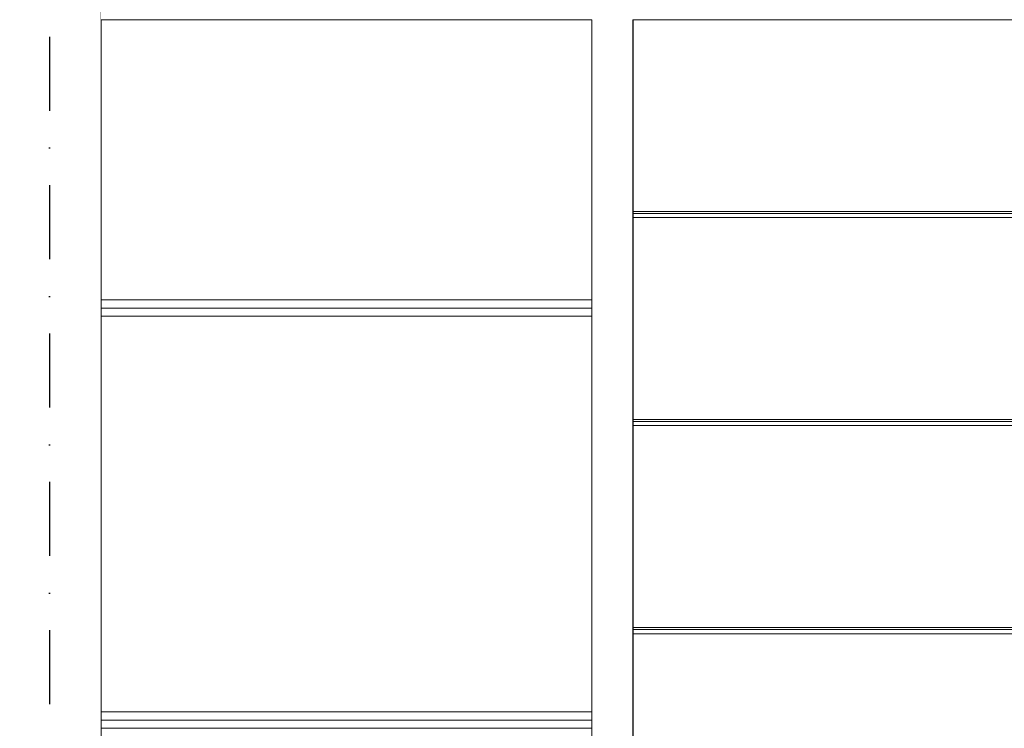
# Model space of a CAD drawing. Header units: millimetres. Extents: x -12989 to 402831, y -50461 to 30884.
# Tile 97 of 175: x 380504 to 382895, y -43681 to -41961. Entities that reach past the tile are written whole.
import ezdxf
from ezdxf.enums import TextEntityAlignment as Align

# ---------------------------------------------------------------- set-up
doc = ezdxf.new("R2010")
doc.units = ezdxf.units.MM
doc.header["$MEASUREMENT"] = 0
doc.linetypes.add('Kropki i Kreski', pattern=[360, 180, -90, 0, -90])
doc.linetypes.add('Wipeout_Contour', pattern=[1000, 0, -1000])
for name, color, linetype in [('AS_Belki.Import IFC', 7, 'Continuous'), ('AS_Blachy.Import IFC', 7, 'Continuous'), ('Nowe_A__SCIANY', 7, 'Continuous'), ('Nowe_Drzwi Archicad', 7, 'Continuous'), ('Nowe_Warstwa IFC.Import IFC', 7, 'Continuous')]:
    doc.layers.add(name, color=color, linetype=linetype)
for name, color, linetype, lineweight in [('AS_Belki.Import IFC_Nr_pióra__88', 7, 'Continuous', 13), ('AS_Belki.Import IFC_Nr_pióra__90', 7, 'Continuous', 13), ('AS_Blachy.Import IFC_Nr_pióra__4', 7, 'Continuous', 13), ('Nowe_A__SCIANY_Nr_pióra__87', 7, 'Continuous', 13), ('Nowe_Drzwi Archicad_Nr_pióra__81', 7, 'Continuous', 13), ('Nowe_Warstwa IFC.Import IFC_Nr_pióra__1', 7, 'Continuous', 13), ('Nowe_Warstwa IFC.Import IFC_Nr_pióra__25', 7, 'Continuous', 25)]:
    doc.layers.add(name, color=color, linetype=linetype, lineweight=lineweight)
doc.styles.add('STYL_AUTOMATYCZNY_1', font='arial.ttf')

# ---------------------------------------------------------------- blocks, each defined once
blk = doc.blocks.new('ElemPrzekroju_2_1', base_point=(362576.7, -45960.6))
at = {"color": 254, "linetype": 'Wipeout_Contour', "lineweight": 0, "ltscale": 1534544.820453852}
blk.add_wipeout([(380701.1, -41960.6), (380701.1, -42640.6), (381892.6, -42640.6), (381892.6, -41960.6)], dxfattribs=at).dxf.layer = 'Nowe_A__SCIANY'
at = {"color": 254, "linetype": 'Wipeout_Contour', "lineweight": 0, "ltscale": 1537312.5013713}
blk.add_wipeout([(381992.6, -42640.6), (381993.4, -42640.6), (381993.4, -41960.6), (381992.6, -41960.6)], dxfattribs=at).dxf.layer = 'Nowe_A__SCIANY'
at = {"color": 254, "linetype": 'Wipeout_Contour', "lineweight": 0, "ltscale": 1534699.222922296}
blk.add_wipeout([(380701.1, -42660.6), (381892.6, -42660.6), (381892.6, -42640.6), (380701.1, -42640.6)], dxfattribs=at).dxf.layer = 'Nowe_A__SCIANY'
at = {"color": 254, "linetype": 'Wipeout_Contour', "lineweight": 0, "ltscale": 1537466.625563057}
blk.add_wipeout([(381992.6, -42660.6), (381993.4, -42660.6), (381993.4, -42640.6), (381992.6, -42640.6)], dxfattribs=at).dxf.layer = 'Nowe_A__SCIANY'
at = {"layer": 'Nowe_A__SCIANY_Nr_pióra__87', "color": 7, "linetype": 'Continuous', "lineweight": 13}
for p, q in [((381892.6, -42640.6), (380701.1, -42640.6)), ((381993.4, -42640.6), (381992.6, -42640.6))]:
    blk.add_line(p, q, dxfattribs=at)
at = {"color": 254, "linetype": 'Wipeout_Contour', "lineweight": 0, "ltscale": 1534708.118068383}
blk.add_wipeout([(380701.1, -42660.6), (380701.1, -42680.6), (381892.6, -42680.6), (381892.6, -42660.6)], dxfattribs=at).dxf.layer = 'Nowe_A__SCIANY'
at = {"color": 254, "linetype": 'Wipeout_Contour', "lineweight": 0, "ltscale": 1537475.504700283}
blk.add_wipeout([(381992.6, -42660.6), (381992.6, -42680.6), (381993.4, -42680.6), (381993.4, -42660.6)], dxfattribs=at).dxf.layer = 'Nowe_A__SCIANY'
at = {"layer": 'Nowe_A__SCIANY_Nr_pióra__87', "color": 7, "linetype": 'Continuous', "lineweight": 13}
for p, q in [((380701.1, -42660.6), (381892.6, -42660.6)), ((381992.6, -42660.6), (381993.4, -42660.6))]:
    blk.add_line(p, q, dxfattribs=at)
at = {"color": 254, "linetype": 'Wipeout_Contour', "lineweight": 0, "ltscale": 1534928.52110767}
blk.add_wipeout([(381892.6, -42680.6), (380701.1, -42680.6), (380701.1, -43640.6), (381892.6, -43640.6)], dxfattribs=at).dxf.layer = 'Nowe_A__SCIANY'
at = {"color": 254, "linetype": 'Wipeout_Contour', "lineweight": 0, "ltscale": 1537695.510607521}
blk.add_wipeout([(381992.6, -43640.6), (381993.4, -43640.6), (381993.4, -42680.6), (381992.6, -42680.6)], dxfattribs=at).dxf.layer = 'Nowe_A__SCIANY'
at = {"layer": 'Nowe_A__SCIANY_Nr_pióra__87', "color": 7, "linetype": 'Continuous', "lineweight": 13}
for p, q in [((381892.6, -42680.6), (380701.1, -42680.6)), ((381993.4, -42680.6), (381992.6, -42680.6))]:
    blk.add_line(p, q, dxfattribs=at)
at = {"color": 254, "linetype": 'Wipeout_Contour', "lineweight": 0, "ltscale": 1535149.02440714}
blk.add_wipeout([(381892.6, -43640.6), (380701.1, -43640.6), (380701.1, -43660.6), (381892.6, -43660.6)], dxfattribs=at).dxf.layer = 'Nowe_A__SCIANY'
at = {"color": 254, "linetype": 'Wipeout_Contour', "lineweight": 0, "ltscale": 1537915.616575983}
blk.add_wipeout([(381992.6, -43640.6), (381992.6, -43660.6), (381993.4, -43660.6), (381993.4, -43640.6)], dxfattribs=at).dxf.layer = 'Nowe_A__SCIANY'
at = {"layer": 'Nowe_A__SCIANY_Nr_pióra__87', "color": 7, "linetype": 'Continuous', "lineweight": 13}
for p, q in [((381892.6, -43640.6), (380701.1, -43640.6)), ((381993.4, -43640.6), (381992.6, -43640.6))]:
    blk.add_line(p, q, dxfattribs=at)
at = {"color": 254, "linetype": 'Wipeout_Contour', "lineweight": 0, "ltscale": 1535158.12539183}
blk.add_wipeout([(380701.1, -43660.6), (380701.1, -43680.6), (381892.6, -43680.6), (381892.6, -43660.6)], dxfattribs=at).dxf.layer = 'Nowe_A__SCIANY'
at = {"color": 254, "linetype": 'Wipeout_Contour', "lineweight": 0, "ltscale": 1537924.701167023}
blk.add_wipeout([(381992.6, -43680.6), (381993.4, -43680.6), (381993.4, -43660.6), (381992.6, -43660.6)], dxfattribs=at).dxf.layer = 'Nowe_A__SCIANY'
at = {"layer": 'Nowe_A__SCIANY_Nr_pióra__87', "color": 7, "linetype": 'Continuous', "lineweight": 13}
for p, q in [((380701.1, -43660.6), (381892.6, -43660.6)), ((381992.6, -43660.6), (381993.4, -43660.6)), ((381892.6, -43680.6), (380701.1, -43680.6)), ((381993.4, -43680.6), (381992.6, -43680.6))]:
    blk.add_line(p, q, dxfattribs=at)
blk = doc.blocks.new('ElemPrzekroju_5_1', base_point=(362576.7, -45960.6))
at = {"color": 254, "linetype": 'Wipeout_Contour', "lineweight": 0, "ltscale": 1543832.24653628}
blk.add_wipeout([(385242.6, -42431.1), (381993.4, -42431.1), (381993.4, -42441.1), (385242.6, -42441.1)], dxfattribs=at).dxf.layer = 'Nowe_Drzwi Archicad'
at = {"color": 254, "linetype": 'Wipeout_Contour', "lineweight": 0, "ltscale": 1544055.610332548}
blk.add_wipeout([(385242.6, -42936), (381993.4, -42936), (381993.4, -42946), (385242.6, -42946)], dxfattribs=at).dxf.layer = 'Nowe_Drzwi Archicad'
at = {"color": 254, "linetype": 'Wipeout_Contour', "lineweight": 0, "ltscale": 1544281.605580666}
blk.add_wipeout([(385242.6, -43441), (381993.4, -43441), (381993.4, -43450.9), (385242.6, -43450.9)], dxfattribs=at).dxf.layer = 'Nowe_Drzwi Archicad'
at = {"color": 254, "linetype": 'Wipeout_Contour', "lineweight": 0, "ltscale": 1544423.235567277}
blk.add_wipeout([(385242.6, -43450.9), (381993.4, -43450.9), (381993.4, -44065.9), (385242.6, -44065.9)], dxfattribs=at).dxf.layer = 'Nowe_Drzwi Archicad'
at = {"color": 254, "linetype": 'Wipeout_Contour', "lineweight": 0, "ltscale": 1544278.252198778}
blk.add_wipeout([(385242.6, -43436), (381993.4, -43436), (381993.4, -43441), (385242.6, -43441)], dxfattribs=at).dxf.layer = 'Nowe_Drzwi Archicad'
at = {"layer": 'Nowe_Drzwi Archicad_Nr_pióra__81', "color": 7, "linetype": 'Continuous', "lineweight": 13}
for p, q in [((381993.4, -44065.9), (381993.4, -43450.9)), ((381993.4, -43450.9), (385242.6, -43450.9))]:
    blk.add_line(p, q, dxfattribs=at)
at = {"color": 254, "linetype": 'Wipeout_Contour', "lineweight": 0, "ltscale": 1544167.481261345}
blk.add_wipeout([(385242.6, -42946), (381993.4, -42946), (381993.4, -43436), (385242.6, -43436)], dxfattribs=at).dxf.layer = 'Nowe_Drzwi Archicad'
at = {"layer": 'Nowe_Drzwi Archicad_Nr_pióra__81', "color": 7, "linetype": 'Continuous', "lineweight": 13}
for p, q in [((381993.4, -43441), (381993.4, -43436)), ((381993.4, -43436), (385242.6, -43436)), ((381993.4, -43440.9), (385242.6, -43440.9)), ((381993.4, -43450.9), (381993.4, -43441)), ((381993.4, -43441), (385242.6, -43441))]:
    blk.add_line(p, q, dxfattribs=at)
at = {"color": 254, "linetype": 'Wipeout_Contour', "lineweight": 0, "ltscale": 1544052.295451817}
blk.add_wipeout([(381993.4, -42931.1), (381993.4, -42936), (385242.6, -42936), (385242.6, -42931.1)], dxfattribs=at).dxf.layer = 'Nowe_Drzwi Archicad'
at = {"layer": 'Nowe_Drzwi Archicad_Nr_pióra__81', "color": 7, "linetype": 'Continuous', "lineweight": 13}
for p, q in [((381993.4, -43436), (381993.4, -42946)), ((381993.4, -42946), (385242.6, -42946))]:
    blk.add_line(p, q, dxfattribs=at)
at = {"color": 254, "linetype": 'Wipeout_Contour', "lineweight": 0, "ltscale": 1543942.825649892}
blk.add_wipeout([(385242.6, -42441.1), (381993.4, -42441.1), (381993.4, -42931.1), (385242.6, -42931.1)], dxfattribs=at).dxf.layer = 'Nowe_Drzwi Archicad'
at = {"layer": 'Nowe_Drzwi Archicad_Nr_pióra__81', "color": 7, "linetype": 'Continuous', "lineweight": 13}
for p, q in [((381993.4, -42936.1), (381993.4, -42931.1)), ((381993.4, -42931.1), (385242.6, -42931.1)), ((381993.4, -42936), (385242.6, -42936)), ((381993.4, -42946), (381993.4, -42936.1)), ((381993.4, -42936.1), (385242.6, -42936.1))]:
    blk.add_line(p, q, dxfattribs=at)
at = {"color": 254, "linetype": 'Wipeout_Contour', "lineweight": 0, "ltscale": 1543828.970160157}
blk.add_wipeout([(381993.4, -42426.2), (381993.4, -42431.1), (385242.6, -42431.1), (385242.6, -42426.2)], dxfattribs=at).dxf.layer = 'Nowe_Drzwi Archicad'
at = {"layer": 'Nowe_Drzwi Archicad_Nr_pióra__81', "color": 7, "linetype": 'Continuous', "lineweight": 13}
for p, q in [((381993.4, -42931.1), (381993.4, -42441.1)), ((381993.4, -42441.1), (385242.6, -42441.1))]:
    blk.add_line(p, q, dxfattribs=at)
at = {"color": 254, "linetype": 'Wipeout_Contour', "lineweight": 0, "ltscale": 1543726.084901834}
blk.add_wipeout([(385242.6, -41960.6), (381993.4, -41960.6), (381993.4, -42426.2), (385242.6, -42426.2)], dxfattribs=at).dxf.layer = 'Nowe_Drzwi Archicad'
at = {"layer": 'Nowe_Drzwi Archicad_Nr_pióra__81', "color": 7, "linetype": 'Continuous', "lineweight": 13}
for p, q in [((381993.4, -42426.2), (381993.4, -41960.6)), ((381993.4, -42431.2), (381993.4, -42426.2)), ((381993.4, -42426.2), (385242.6, -42426.2)), ((381993.4, -42431.1), (385242.6, -42431.1)), ((381993.4, -42441.1), (381993.4, -42431.2)), ((381993.4, -42431.2), (385242.6, -42431.2))]:
    blk.add_line(p, q, dxfattribs=at)
blk = doc.blocks.new('ElemPrzekroju_167_1', base_point=(362576.7, -45960.6))
at = {"color": 254, "linetype": 'Wipeout_Contour', "lineweight": 0, "ltscale": 1532213.130294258}
blk.add_wipeout([(380701.1, -40879.2), (380451.1, -40879.2), (380451.1, -45960.6), (380701.1, -45960.6)], dxfattribs=at).dxf.layer = 'AS_Blachy.Import IFC'
at = {"layer": 'AS_Blachy.Import IFC_Nr_pióra__4', "color": 7, "linetype": 'Continuous', "lineweight": 13}
blk.add_line((380701.1, -45960.6), (380701.1, -40879.2), dxfattribs=at)
blk = doc.blocks.new('ElemPrzekroju_236_1', base_point=(362576.7, -45960.6))
at = {"color": 254, "linetype": 'Wipeout_Contour', "lineweight": 0, "ltscale": 1537805.646326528}
blk.add_wipeout([(381892.6, -41960.6), (381892.6, -45660.6), (381992.6, -45660.6), (381992.6, -41960.6)], dxfattribs=at).dxf.layer = 'AS_Belki.Import IFC'
at = {"layer": 'AS_Belki.Import IFC_Nr_pióra__88', "color": 7, "linetype": 'Continuous', "lineweight": 13}
for p, q in [((381892.6, -45660.6), (381892.6, -41960.6)), ((381992.6, -45660.6), (381992.6, -41960.6))]:
    blk.add_line(p, q, dxfattribs=at)
blk = doc.blocks.new('ElemPrzekroju_262_1', base_point=(362576.7, -45960.6))
at = {"color": 254, "linetype": 'Wipeout_Contour', "lineweight": 0, "ltscale": 1932338.749100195}
blk.add_wipeout([(380701.1, -41960.6), (386470.2, -41960.6), (386534.1, -41928.5), (386534.1, -41860.6), (380701.1, -41860.6)], dxfattribs=at).dxf.layer = 'AS_Belki.Import IFC'
at = {"layer": 'AS_Belki.Import IFC_Nr_pióra__90', "color": 7, "linetype": 'Continuous', "lineweight": 13}
for p, q in [((381892.6, -41960.6), (380701.1, -41960.6)), ((385242.6, -41960.6), (381992.6, -41960.6))]:
    blk.add_line(p, q, dxfattribs=at)
blk = doc.blocks.new('Standardowy znacznik osi[7]_1', base_point=(380576.1, -35960.6))
at = {"layer": 'Nowe_Warstwa IFC.Import IFC_Nr_pióra__25', "color": 7, "linetype": 'Kropki i Kreski', "lineweight": 25}
blk.add_line((380576.1, -36960.6), (380576.1, -48960.6), dxfattribs=at)
at = {"layer": 'Nowe_Warstwa IFC.Import IFC_Nr_pióra__1', "color": 7, "lineweight": 13, "style": 'STYL_AUTOMATYCZNY_1'}
for tag, p in [('AC_MarkerText_1_0', (380576.1, -35623.1)), ('AC_MarkerText_1_1', (380576.1, -50123.1))]:
    blk.add_attdef(tag, text='', height=175, rotation=360, dxfattribs=at).set_placement(p, align=Align.TOP_CENTER)

msp = doc.modelspace()

# ---------------------------------------------------------------- block references
at = {"layer": 'Nowe_A__SCIANY', "lineweight": 0}
msp.add_blockref('ElemPrzekroju_2_1', (362576.7, -45960.6), dxfattribs=at)

# ---------------------------------------------------------------- next in the draw order: block references
at = {"layer": 'AS_Blachy.Import IFC', "lineweight": 0}
msp.add_blockref('ElemPrzekroju_167_1', (362576.7, -45960.6), dxfattribs=at)
at = {"layer": 'Nowe_Drzwi Archicad', "lineweight": 0}
msp.add_blockref('ElemPrzekroju_5_1', (362576.7, -45960.6), dxfattribs=at)

# ---------------------------------------------------------------- next in the draw order: block references
at = {"layer": 'AS_Belki.Import IFC', "lineweight": 0}
msp.add_blockref('ElemPrzekroju_236_1', (362576.7, -45960.6), dxfattribs=at)

# ---------------------------------------------------------------- next in the draw order: block references
msp.add_blockref('ElemPrzekroju_262_1', (362576.7, -45960.6), dxfattribs=at)

# ---------------------------------------------------------------- next in the draw order: block references
at = {"layer": 'Nowe_Warstwa IFC.Import IFC', "color": 7, "linetype": 'Continuous', "lineweight": 13}
msp.add_blockref('Standardowy znacznik osi[7]_1', (380576.1, -35960.6), dxfattribs=at)

doc.saveas('drawing.dxf')
